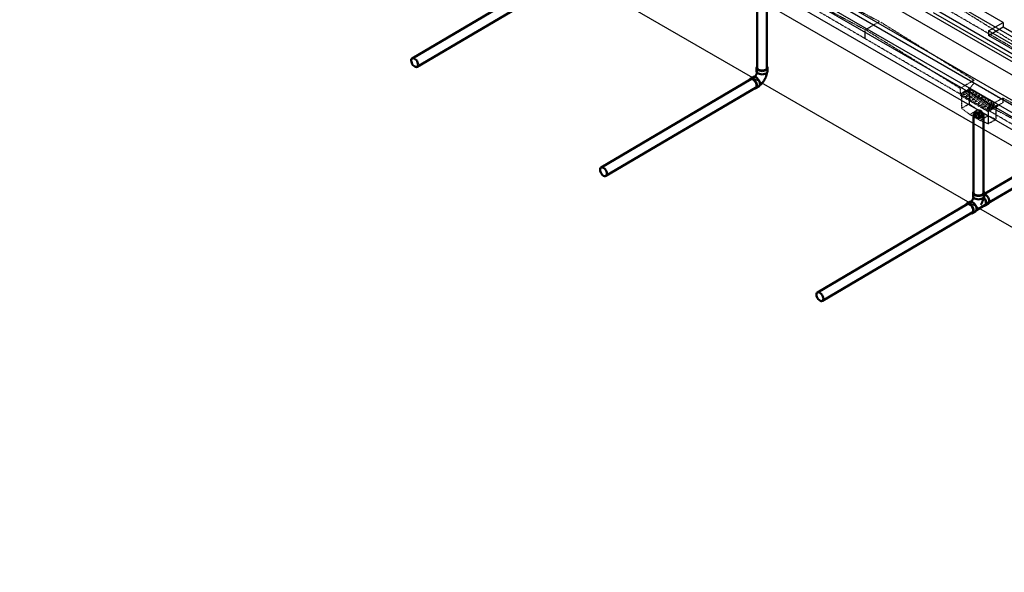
# Model space of a CAD drawing. Header units: inches. Extents: x 175 to 32888, y -1032 to 703.
# Tile 22 of 44: x 1528 to 1881, y -615 to -416. Entities that reach past the tile are written whole.
import ezdxf
from ezdxf import colors
from ezdxf.entities.mleader import LeaderData, LeaderLine
from ezdxf.math import Vec2, Vec3

# ---------------------------------------------------------------- set-up
doc = ezdxf.new("R2010")
doc.units = ezdxf.units.IN
doc.header["$LTSCALE"] = 0.5
doc.header["$MEASUREMENT"] = 0
doc.linetypes.add('HIDDEN2', pattern=[0.1875, 0.125, -0.0625])
for name, color, linetype in [('M-DETL-LIGHT', 1, 'Continuous'), ('M-SECT-PATT', 8, 'Continuous'), ('P-PIPE', 3, 'Continuous'), ('S-ANNO-DIMS', 1, 'Continuous')]:
    doc.layers.add(name, color=color, linetype=linetype)
doc.styles.add('Annotative', font='romans.shx', dxfattribs={"width": 0.8, "height": 0.125})

# ---------------------------------------------------------------- blocks, each defined once
blk = doc.blocks.new('Bend - PVC - Sch 40 - DWV_USACE - Standard-V30-DRAINAGE ISOMETRIC')
at = {"layer": 'P-PIPE', "color": 90, "lineweight": 50}
for p, q in [((1286.15, -165.68), (1286.15, -166.91)), ((1290.11, -166.91), (1290.11, -165.68)), ((1284.96, -168.98), (1283.9, -169.6)), ((1285.91, -173.01), (1286.97, -172.39))]:
    blk.add_line(p, q, dxfattribs=at)
for points in [[(1286.3, -165.28, 0), (1286.22, -165.38, 0), (1286.15, -165.68, 0), (1286.22, -165.98, 0), (1286.42, -166.25, 0), (1286.73, -166.49, 0)], [(1286.73, -166.49, 0), (1287.14, -166.67, 0), (1287.62, -166.78, 0), (1288.13, -166.82, 0), (1288.64, -166.78, 0), (1289.12, -166.67, 0), (1289.53, -166.49, 0), (1289.85, -166.25, 0), (1290.04, -165.98, 0), (1290.11, -165.68, 0), (1290.04, -165.38, 0), (1289.97, -165.28, 0)], [(1284.89, -169.7, 0), (1284.53, -169.55, 0), (1284.19, -169.51, 0), (1283.91, -169.6, 0), (1283.69, -169.8, 0), (1283.6, -170, 0)], [(1285.44, -173.09, 0), (1285.62, -173.1, 0), (1285.91, -173.02, 0), (1286.13, -172.81, 0), (1286.26, -172.5, 0), (1286.31, -172.12, 0), (1286.25, -171.67, 0), (1286.11, -171.2, 0), (1285.89, -170.74, 0), (1285.59, -170.32, 0), (1285.25, -169.96, 0), (1284.89, -169.7, 0)], [(1284.96, -168.98, 0), (1284.97, -168.97, 0), (1285.25, -168.89, 0), (1285.59, -168.92, 0), (1285.95, -169.08, 0)], [(1286.32, -167.35, 0), (1286.3, -167.41, 0), (1286.28, -167.48, 0), (1286.26, -167.55, 0), (1286.24, -167.63, 0), (1286.21, -167.7, 0), (1286.18, -167.77, 0), (1286.15, -167.85, 0), (1286.12, -167.92, 0), (1286.08, -167.99, 0), (1286.04, -168.07, 0), (1286, -168.14, 0), (1285.96, -168.21, 0), (1285.92, -168.28, 0), (1285.87, -168.35, 0), (1285.83, -168.42, 0), (1285.78, -168.49, 0), (1285.73, -168.56, 0), (1285.68, -168.62, 0), (1285.63, -168.68, 0), (1285.58, -168.74, 0), (1285.53, -168.79, 0), (1285.48, -168.85, 0), (1285.43, -168.89, 0), (1285.42, -168.9, 0)], [(1285.95, -169.08, 0), (1286.31, -169.34, 0), (1286.65, -169.69, 0), (1286.95, -170.12, 0), (1287.17, -170.58, 0), (1287.31, -171.05, 0), (1287.37, -171.49, 0), (1287.32, -171.88, 0), (1287.19, -172.19, 0), (1286.97, -172.39, 0)], [(1286.73, -167.71, 0), (1286.42, -167.48, 0), (1286.22, -167.2, 0), (1286.15, -166.91, 0)], [(1290.11, -166.91, 0), (1290.04, -167.2, 0), (1289.85, -167.48, 0), (1289.53, -167.71, 0), (1289.12, -167.89, 0), (1288.64, -168.01, 0), (1288.13, -168.05, 0), (1287.62, -168.01, 0), (1287.14, -167.89, 0), (1286.73, -167.71, 0)], [(1289.85, -167.48, 0), (1289.84, -167.55, 0), (1289.82, -167.71, 0), (1289.79, -167.87, 0), (1289.76, -168.03, 0), (1289.72, -168.18, 0), (1289.68, -168.34, 0), (1289.63, -168.5, 0), (1289.59, -168.65, 0), (1289.53, -168.8, 0), (1289.48, -168.96, 0), (1289.42, -169.11, 0), (1289.35, -169.26, 0), (1289.28, -169.41, 0), (1289.21, -169.56, 0), (1289.14, -169.7, 0), (1289.06, -169.85, 0), (1288.98, -169.99, 0), (1288.89, -170.13, 0), (1288.8, -170.27, 0), (1288.71, -170.4, 0), (1288.62, -170.54, 0), (1288.52, -170.67, 0), (1288.42, -170.8, 0), (1288.32, -170.93, 0), (1288.21, -171.05, 0), (1288.1, -171.17, 0), (1287.99, -171.29, 0), (1287.88, -171.4, 0), (1287.76, -171.51, 0), (1287.64, -171.62, 0), (1287.51, -171.73, 0), (1287.39, -171.83, 0), (1287.33, -171.87, 0)]]:
    blk.add_polyline3d(points, dxfattribs=at)
for centre, start, end in [((1287.17, -166.17), 126.6849, 134.3783), ((1289.1, -166.17), 45.6217, 53.3151)]:
    blk.add_arc(centre, 1.24, start, end, dxfattribs=at)
blk = doc.blocks.new('Tee Reducing Sanitary - PVC - Sch 40 - DWV - Standard-1095242-DRAINAGE ISOMETRIC')
at = {"layer": 'P-PIPE', "color": 90, "lineweight": 50}
for p, q in [((1206.8, -123.78), (1205.73, -124.41)), ((1207.93, -120.52), (1207.93, -121.74)), ((1211.88, -121.74), (1211.88, -120.52)), ((1207.74, -127.82), (1208.8, -127.19)), ((1209.15, -126.73), (1212.22, -124.92)), ((1212.33, -125.12), (1213.39, -124.49))]:
    blk.add_line(p, q, dxfattribs=at)
for points in [[(1208.11, -120.05, 0), (1207.99, -120.22, 0), (1207.93, -120.52, 0), (1207.99, -120.81, 0), (1208.19, -121.09, 0), (1208.51, -121.32, 0)], [(1208.51, -121.32, 0), (1208.92, -121.51, 0), (1209.39, -121.62, 0), (1209.91, -121.66, 0), (1210.42, -121.62, 0), (1210.9, -121.51, 0), (1211.3, -121.32, 0), (1211.62, -121.09, 0), (1211.82, -120.81, 0), (1211.88, -120.52, 0), (1211.82, -120.22, 0), (1211.65, -119.99, 0)], [(1206.8, -123.78, 0), (1207.09, -123.69, 0), (1207.42, -123.73, 0), (1207.79, -123.88, 0)], [(1208.1, -122.18, 0), (1208.06, -122.32, 0), (1208.03, -122.39, 0), (1208.01, -122.46, 0), (1207.98, -122.54, 0), (1207.95, -122.61, 0), (1207.92, -122.69, 0), (1207.89, -122.76, 0), (1207.85, -122.84, 0), (1207.81, -122.91, 0), (1207.77, -122.98, 0), (1207.73, -123.06, 0), (1207.69, -123.13, 0), (1207.64, -123.2, 0), (1207.6, -123.27, 0), (1207.55, -123.33, 0), (1207.5, -123.4, 0), (1207.45, -123.46, 0), (1207.4, -123.52, 0), (1207.35, -123.58, 0), (1207.3, -123.64, 0), (1207.25, -123.69, 0), (1207.24, -123.7, 0)], [(1208.51, -122.55, 0), (1208.19, -122.31, 0), (1207.99, -122.04, 0), (1207.93, -121.74, 0)], [(1211.88, -121.74, 0), (1211.82, -122.04, 0), (1211.62, -122.31, 0), (1211.3, -122.55, 0), (1210.9, -122.73, 0), (1210.42, -122.84, 0), (1209.91, -122.88, 0), (1209.39, -122.84, 0), (1208.92, -122.73, 0), (1208.51, -122.55, 0)], [(1211.61, -122.37, 0), (1211.61, -122.39, 0), (1211.59, -122.55, 0), (1211.56, -122.7, 0), (1211.53, -122.86, 0), (1211.49, -123.02, 0), (1211.45, -123.18, 0), (1211.41, -123.33, 0), (1211.36, -123.49, 0), (1211.31, -123.64, 0), (1211.25, -123.8, 0), (1211.19, -123.95, 0), (1211.12, -124.1, 0), (1211.06, -124.25, 0), (1210.98, -124.4, 0), (1210.91, -124.54, 0), (1210.83, -124.69, 0), (1210.75, -124.83, 0), (1210.72, -124.88, 0)], [(1211.69, -122.28, 0), (1211.93, -122.54, 0), (1212.19, -122.91, 0), (1212.39, -123.32, 0), (1212.52, -123.73, 0), (1212.56, -124.13, 0), (1212.53, -124.47, 0), (1212.41, -124.74, 0), (1212.21, -124.92, 0)], [(1211.78, -125.18, 0), (1212.04, -125.21, 0), (1212.33, -125.12, 0), (1212.55, -124.91, 0), (1212.68, -124.61, 0), (1212.73, -124.22, 0), (1212.68, -123.78, 0), (1212.53, -123.31, 0), (1212.31, -122.85, 0), (1212.01, -122.42, 0), (1211.76, -122.16, 0)], [(1211.9, -121.01, 0), (1212.01, -121.02, 0), (1212.37, -121.18, 0)], [(1212.37, -121.18, 0), (1212.74, -121.44, 0), (1213.08, -121.8, 0), (1213.37, -122.22, 0), (1213.59, -122.68, 0), (1213.74, -123.15, 0), (1213.79, -123.59, 0), (1213.74, -123.98, 0), (1213.61, -124.29, 0), (1213.4, -124.48, 0)], [(1206.72, -124.51, 0), (1206.36, -124.35, 0), (1206.03, -124.32, 0), (1205.74, -124.41, 0), (1205.52, -124.61, 0), (1205.42, -124.84, 0)], [(1207.12, -127.88, 0), (1207.45, -127.91, 0), (1207.74, -127.82, 0), (1207.96, -127.62, 0), (1208.09, -127.31, 0), (1208.14, -126.92, 0), (1208.09, -126.48, 0), (1207.94, -126.01, 0), (1207.72, -125.55, 0), (1207.43, -125.13, 0), (1207.09, -124.77, 0), (1206.72, -124.51, 0)], [(1207.79, -123.88, 0), (1208.15, -124.15, 0), (1208.49, -124.5, 0), (1208.78, -124.92, 0), (1209, -125.39, 0), (1209.15, -125.85, 0), (1209.2, -126.3, 0), (1209.16, -126.69, 0), (1209.02, -126.99, 0), (1208.8, -127.2, 0)]]:
    blk.add_polyline3d(points, dxfattribs=at)
blk = doc.blocks.new('Mechanical_Box_H_rvt-1-DRAINAGE ISOMETRIC')
at = {"layer": 'M-DETL-LIGHT', "linetype": 'HIDDEN2'}
for p, q in [((1803.16, -399.06), (1836.59, -416.84)), ((1798.13, -401.93), (1831.49, -419.81)), ((1865.57, -442.91), (1798.28, -403.69)), ((1886.72, -425.49), (1860.5, -409.15)), ((1886.72, -427.54), (1860.5, -412.32)), ((1831.49, -419.81), (1836.59, -416.84)), ((1870.6, -437.99), (1837.03, -417.09)), ((1831.49, -423.05), (1831.49, -419.81)), ((1865.57, -440.86), (1831.93, -420.06)), ((1870.6, -437.99), (1865.57, -440.86)), ((1870.16, -437.74), (1870.16, -438.76)), ((1865.57, -440.86), (1865.57, -442.86)), ((1868.9, -440.96), (1865.57, -442.86)), ((1869.09, -441.08), (1865.77, -442.97)), ((1868.88, -441.56), (1866.85, -442.72)), ((1869.32, -441.91), (1867.27, -443.08)), ((1869.96, -442.18), (1867.93, -443.34)), ((1868.79, -441.64), (1868.79, -446.4)), ((1877.8, -446.16), (1868.89, -440.96)), ((1868.9, -440.96), (1870.6, -439.01)), ((1880.35, -444.7), (1870.6, -439.01)), ((1875.94, -448.9), (1865.57, -442.86)), ((1865.77, -442.97), (1865.77, -443.48)), ((1875.65, -449.24), (1865.77, -443.48)), ((1866.01, -443.62), (1866.01, -448.02)), ((1870.39, -442.54), (1868.34, -443.71)), ((1871.03, -442.81), (1869, -443.97)), ((1871.46, -443.16), (1869.42, -444.33)), ((1872.1, -443.43), (1870.07, -444.6)), ((1872.54, -443.79), (1870.49, -444.96)), ((1873.18, -444.06), (1871.15, -445.22)), ((1873.61, -444.42), (1871.56, -445.59)), ((1874.25, -444.69), (1872.22, -445.85)), ((1874.69, -445.04), (1872.64, -446.21)), ((1875.33, -445.31), (1873.3, -446.47)), ((1875.76, -445.67), (1873.71, -446.84)), ((1880.96, -444.35), (1875.94, -447.23)), ((1880.96, -444.35), (1909.72, -459.47)), ((1880.96, -444.35), (1880.96, -446.03)), ((1866.01, -448.02), (1868.79, -446.4)), ((1869.04, -450.25), (1866.01, -448.02)), ((1871.82, -448.63), (1868.79, -446.4)), ((1869.04, -450.25), (1871.82, -448.63)), ((1875.5, -450.77), (1871.82, -448.63)), ((1876.4, -445.94), (1874.37, -447.1)), ((1876.83, -446.29), (1874.79, -447.47)), ((1877.47, -446.57), (1875.44, -447.73)), ((1875.62, -449.22), (1875.62, -453.62)), ((1878.97, -446.84), (1875.65, -448.73)), ((1878.97, -447.34), (1875.65, -449.24)), ((1933.45, -482.43), (1875.65, -448.73)), ((1875.65, -448.73), (1875.65, -449.24)), ((1877.91, -446.92), (1875.86, -448.09)), ((1880.96, -446.03), (1875.94, -448.9)), ((1875.94, -447.23), (1904.62, -462.45)), ((1875.94, -447.23), (1875.94, -448.9)), ((1878.4, -447.67), (1878.4, -452)), ((1878.97, -446.84), (1878.97, -447.34)), ((1872.72, -452.39), (1869.04, -450.25)), ((1872.72, -452.39), (1875.5, -450.77)), ((1875.62, -453.62), (1872.72, -452.39)), ((1878.4, -452), (1875.5, -450.77)), ((1875.62, -453.62), (1878.4, -452))]:
    blk.add_line(p, q, dxfattribs=at)
at = {"layer": 'M-DETL-LIGHT', "linetype": 'Continuous'}
blk.add_line((1872.2, -449.42), (1872.2, -451.33), dxfattribs=at)
at = {"layer": 'M-DETL-LIGHT', "color": 1, "linetype": 'Continuous'}
for centre, radius, start, end in [((1872.38, -450.37), 1.78, 95.745, 183.3375), ((1872.35, -450.43), 1.67, 129.6759, 176.1977), ((1872.89, -450.85), 2.13, 131.7697, 173.1765), ((1873.83, -451.06), 2.73, 141.495, 179.1974), ((1878, -451.66), 6.43, 159.6343, 176.2953), ((1872.03, -450.37), 1.78, 356.6625, 84.255), ((1866.41, -451.66), 6.43, 3.7047, 20.3657), ((1870.58, -451.06), 2.73, 0.8026, 38.505), ((1871.52, -450.85), 2.13, 6.8235, 48.2303), ((1872.06, -450.43), 1.67, 3.8023, 50.3241)]:
    blk.add_arc(centre, radius, start, end, dxfattribs=at)
at = {"layer": 'M-DETL-LIGHT', "linetype": 'HIDDEN2', "extrusion": (0, 0, -1)}
for centre, start_param, end_param in [((1869.08, -441.75), 4.095331, 7.203451), ((1870.15, -442.37), 4.095331, 7.203451), ((1867.08, -442.89), 0.920266, 4.095331), ((1868.16, -443.51), 0.920266, 4.095331), ((1869.23, -444.14), 0.920266, 4.095331), ((1870.3, -444.77), 0.920266, 4.095331), ((1871.23, -443), 4.095331, 7.203451), ((1871.38, -445.39), 0.920266, 4.095331), ((1872.3, -443.62), 4.095331, 7.203451), ((1872.45, -446.02), 0.920266, 4.095331), ((1873.38, -444.25), 4.095331, 7.203451), ((1874.45, -444.88), 4.095331, 7.203451), ((1875.52, -445.5), 4.095331, 7.203451), ((1876.6, -446.13), 4.095331, 7.203451), ((1873.53, -446.64), 0.920266, 4.095331), ((1874.6, -447.27), 0.920266, 4.095331), ((1875.67, -447.9), 0.920266, 4.095331), ((1877.67, -446.75), 4.095331, 7.203451)]:
    blk.add_ellipse(centre, major_axis=(0.355, 0.042), ratio=0.675017, start_param=start_param, end_param=end_param, dxfattribs=at)
at = {"layer": 'M-DETL-LIGHT', "linetype": 'HIDDEN2'}
blk.add_ellipse((1872.2, -450.47), major_axis=(1.6, 0), ratio=0.6329, start_param=0, end_param=3.141593, dxfattribs=at)
at = {"layer": 'M-DETL-LIGHT', "extrusion": (0, 0, -1)}
blk.add_ellipse((1872.2, -450.47), major_axis=(1.6, 0), ratio=0.6329, start_param=0, end_param=3.141593, dxfattribs=at)
at = {"layer": 'P-PIPE', "color": 90, "lineweight": 50}
for p, q in [((1722.41, -398.42), (1668.62, -430.12)), ((1670.4, -433.13), (1724.19, -401.43)), ((1792.65, -405.17), (1792.65, -433.49)), ((1796.15, -433.49), (1796.15, -405.17)), ((1790.29, -437.61), (1736.5, -469.31)), ((1738.28, -472.32), (1792.06, -440.62)), ((1870.43, -450.51), (1870.43, -478.39)), ((1873.93, -478.39), (1873.93, -450.51)), ((1889.28, -470.01), (1873.78, -479.15)), ((1875.55, -482.17), (1891.06, -473.03)), ((1868.13, -482.48), (1814.28, -514.21)), ((1816.06, -517.23), (1869.91, -485.49))]:
    blk.add_line(p, q, dxfattribs=at)
for points in [[(1669.5, -430.2, 0), (1669.18, -430.07, 0), (1668.88, -430.04, 0), (1668.63, -430.11, 0), (1668.43, -430.29, 0), (1668.31, -430.57, 0), (1668.27, -430.91, 0)], [(1668.27, -430.91, 0), (1668.32, -431.3, 0), (1668.45, -431.72, 0), (1668.65, -432.12, 0), (1668.9, -432.5, 0), (1669.2, -432.81, 0), (1669.52, -433.05, 0)], [(1670.75, -432.34, 0), (1670.7, -431.95, 0), (1670.58, -431.53, 0), (1670.38, -431.12, 0), (1670.12, -430.75, 0), (1669.82, -430.44, 0), (1669.5, -430.2, 0)], [(1669.52, -433.05, 0), (1669.84, -433.18, 0), (1670.14, -433.21, 0), (1670.4, -433.13, 0), (1670.59, -432.95, 0), (1670.71, -432.68, 0), (1670.75, -432.34, 0)], [(1793.16, -434.2, 0), (1792.89, -433.99, 0), (1792.71, -433.75, 0), (1792.65, -433.49, 0)], [(1795.64, -434.2, 0), (1795.28, -434.36, 0), (1794.86, -434.46, 0), (1794.4, -434.5, 0), (1793.95, -434.46, 0), (1793.53, -434.36, 0), (1793.16, -434.2, 0)], [(1796.15, -433.49, 0), (1796.09, -433.75, 0), (1795.92, -433.99, 0), (1795.64, -434.2, 0)], [(1790.29, -437.6, 0), (1790.55, -437.53, 0), (1790.84, -437.56, 0), (1791.16, -437.69, 0)], [(1791.16, -437.69, 0), (1791.48, -437.93, 0), (1791.78, -438.24, 0), (1792.04, -438.61, 0), (1792.24, -439.02, 0), (1792.37, -439.44, 0), (1792.41, -439.83, 0)], [(1792.41, -439.83, 0), (1792.37, -440.17, 0), (1792.25, -440.44, 0), (1792.06, -440.62, 0)], [(1870.95, -449.79, 0), (1870.67, -450, 0), (1870.49, -450.24, 0), (1870.43, -450.51, 0), (1870.49, -450.77, 0), (1870.67, -451.01, 0), (1870.95, -451.22, 0)], [(1873.42, -449.79, 0), (1873.06, -449.63, 0), (1872.64, -449.53, 0), (1872.18, -449.49, 0), (1871.73, -449.53, 0), (1871.31, -449.63, 0), (1870.95, -449.79, 0)], [(1870.95, -451.22, 0), (1871.31, -451.38, 0), (1871.73, -451.48, 0), (1872.18, -451.52, 0), (1872.64, -451.48, 0), (1873.06, -451.38, 0), (1873.42, -451.22, 0)], [(1873.42, -451.22, 0), (1873.7, -451.01, 0), (1873.87, -450.77, 0), (1873.93, -450.51, 0), (1873.87, -450.24, 0), (1873.7, -450, 0), (1873.42, -449.79, 0)], [(1737.38, -469.39, 0), (1737.06, -469.26, 0), (1736.76, -469.23, 0), (1736.51, -469.3, 0), (1736.31, -469.48, 0), (1736.19, -469.76, 0), (1736.15, -470.1, 0)], [(1736.15, -470.1, 0), (1736.2, -470.49, 0), (1736.33, -470.91, 0), (1736.52, -471.31, 0), (1736.78, -471.69, 0), (1737.08, -472, 0), (1737.4, -472.24, 0)], [(1738.63, -471.53, 0), (1738.58, -471.14, 0), (1738.46, -470.72, 0), (1738.26, -470.31, 0), (1738, -469.94, 0), (1737.7, -469.63, 0), (1737.38, -469.39, 0)], [(1737.4, -472.24, 0), (1737.72, -472.37, 0), (1738.02, -472.4, 0), (1738.27, -472.32, 0), (1738.47, -472.14, 0), (1738.59, -471.87, 0), (1738.63, -471.53, 0)], [(1870.95, -479.1, 0), (1870.67, -478.89, 0), (1870.49, -478.65, 0), (1870.43, -478.39, 0), (1870.44, -478.37, 0)], [(1873.42, -479.1, 0), (1873.06, -479.26, 0), (1872.64, -479.36, 0), (1872.18, -479.4, 0), (1871.73, -479.36, 0), (1871.31, -479.26, 0), (1870.95, -479.1, 0)], [(1873.93, -478.39, 0), (1873.87, -478.65, 0), (1873.7, -478.89, 0), (1873.42, -479.1, 0)], [(1868.13, -482.48, 0), (1868.39, -482.4, 0), (1868.69, -482.43, 0), (1869, -482.57, 0)], [(1869, -482.57, 0), (1869.33, -482.8, 0), (1869.63, -483.11, 0), (1869.88, -483.49, 0), (1870.08, -483.89, 0), (1870.21, -484.31, 0), (1870.26, -484.7, 0)], [(1870.26, -484.7, 0), (1870.22, -485.04, 0), (1870.1, -485.32, 0), (1869.9, -485.5, 0)], [(1815.16, -514.3, 0), (1814.84, -514.16, 0), (1814.54, -514.13, 0), (1814.29, -514.21, 0), (1814.09, -514.39, 0), (1813.97, -514.66, 0), (1813.93, -515.01, 0)], [(1813.93, -515.01, 0), (1813.98, -515.4, 0), (1814.11, -515.81, 0), (1814.31, -516.22, 0), (1814.56, -516.6, 0), (1814.86, -516.91, 0), (1815.19, -517.14, 0)], [(1816.41, -516.44, 0), (1816.36, -516.04, 0), (1816.24, -515.63, 0), (1816.04, -515.22, 0), (1815.78, -514.85, 0), (1815.48, -514.53, 0), (1815.16, -514.3, 0)], [(1815.19, -517.14, 0), (1815.5, -517.28, 0), (1815.8, -517.31, 0), (1816.06, -517.23, 0), (1816.25, -517.05, 0), (1816.37, -516.78, 0), (1816.41, -516.44, 0)]]:
    blk.add_polyline3d(points, dxfattribs=at)
for name, p in [('Bend - PVC - Sch 40 - DWV_USACE - Standard-V30-DRAINAGE ISOMETRIC', (506.27, -267.81)), ('Tee Reducing Sanitary - PVC - Sch 40 - DWV - Standard-1095242-DRAINAGE ISOMETRIC', (662.28, -357.87))]:
    blk.add_blockref(name, p, dxfattribs=at)

msp = doc.modelspace()

# ---------------------------------------------------------------- linework, layer by layer
at = {"layer": 'M-SECT-PATT', "lineweight": -3}
for p, q in [((1550.09, -253.83), (2096.76, -569.45)), ((2088.98, -573.94), (1542.31, -258.32)), ((2096.76, -558.83), (1586.24, -264.08)), ((1578.46, -268.57), (2088.98, -563.32)), ((2083.68, -564.75), (1573.16, -270)), ((2083.68, -566.38), (1573.16, -271.64)), ((1562.91, -275.92), (2098.89, -585.38)), ((2098.89, -614.77), (1562.91, -305.32)), ((1881.09, -417.17), (1844.94, -396.3)), ((1852.72, -404.06), (2109.49, -552.3)), ((2101.71, -556.79), (1844.94, -408.55)), ((1855.99, -412.07), (2102.06, -554.14)), ((2102.06, -555.77), (1855.99, -413.7)), ((1875.79, -420.23), (1881.09, -417.17)), ((1881.09, -417.17), (1881.09, -418.8)), ((1875.79, -421.86), (1881.09, -418.8)), ((2096.41, -547.61), (1875.79, -420.23)), ((1875.79, -420.23), (1875.79, -421.86)), ((1881.09, -418.8), (2101.71, -546.18)), ((2096.41, -549.24), (1875.79, -421.86))]:
    msp.add_line(p, q, dxfattribs=at)

# ---------------------------------------------------------------- block references
at = {"layer": 'P-PIPE', "lineweight": -3}
msp.add_blockref('Mechanical_Box_H_rvt-1-DRAINAGE ISOMETRIC', (0, 0), dxfattribs=at)

# ---------------------------------------------------------------- leaders
at = {"layer": 'S-ANNO-DIMS', "lineweight": -3}
ml = msp.add_multileader_mtext('Standard', dxfattribs=at)
ml.set_content('REF: A3/S-504 FOR\\PTRENCH AT MAGAZINE\\PDRAIN DETAIL (TYP.)', color=2, style='Annotative')
ml.set_leader_properties()
ml.build(insert=Vec2(0, 0))
ml.multileader.update_dxf_attribs({"text_right_attachment_type": 3, "dogleg_length": 0.125, "arrow_head_size": 17.28, "scale": 96})
ctx = ml.context
ctx.base_point, ctx.scale, ctx.char_height, ctx.arrow_head_size, ctx.landing_gap_size, ctx.plane_origin = Vec3(1359.83, -341.65), 96, 12, 17.28, 9, Vec3(1285.88, -368.78)
ctx.right_attachment = 3
notes = []
notes.append((ctx, [(1, (1, 1, 0), (1547.08, -386.23), (-1, 0), 12, [(0, [(1618.29, -289.89)], 0, [])])]))
ctx.mtext.insert, ctx.mtext.flow_direction = Vec3(1368.83, -333.65), 5
for ctx, leaders in notes:
    for number, flags, end, landing, length, lines in leaders:
        leader = LeaderData()
        leader.index, (leader.has_last_leader_line, leader.has_dogleg_vector, leader.attachment_direction) = number, flags
        leader.last_leader_point, leader.dogleg_vector, leader.dogleg_length = Vec3(end), Vec3(landing), length
        for number, points, colour, breaks in lines:
            line = LeaderLine()
            line.index, line.vertices, line.color, line.breaks = number, Vec3.list(points), colors.encode_raw_color(colour), breaks
            leader.lines.append(line)
        ctx.leaders.append(leader)

doc.saveas('drawing.dxf')
